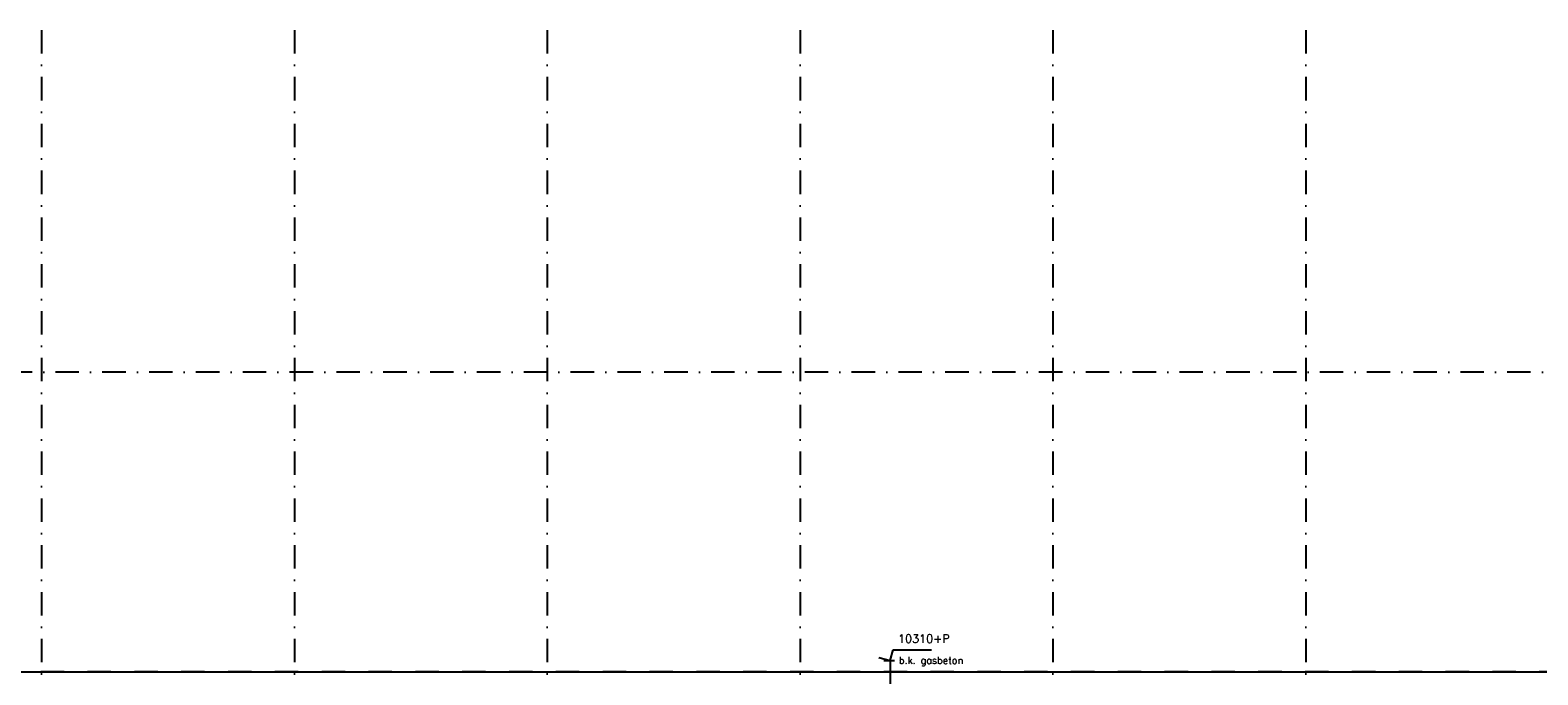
# Model space of a CAD drawing. Extents: x 0 to 317513, y 0 to 193913.
# Tile 30 of 69: x 194198 to 210298, y 103065 to 109951. Entities that reach past the tile are written whole.
import ezdxf

# ---------------------------------------------------------------- set-up
doc = ezdxf.new("R2010")
doc.units = 0
doc.header["$LTSCALE"] = 20
doc.header["$MEASUREMENT"] = 0
doc.linetypes.add('DASHDOT', pattern=[25, 12.5, -6.25, 0, -6.25])
doc.linetypes.add('DD1', pattern=[2.66667, 1.66667, -0.5, 0, -0.5])
doc.layers.get('0').update_dxf_attribs({"linetype": 'CONTINUOUS'})
for name, color, linetype in [('A--01A1_ACEER', 1, 'CONTINUOUS'), ('A--M01A1_MAATVOERING', 1, 'CONTINUOUS'), ('A--M01B1_HOOGTE_MAATV', 1, 'CONTINUOUS'), ('A--T01B2_HOOGTE_MAATV', 2, 'CONTINUOUS'), ('A--T01B3_HOOGTE_MAATV', 3, 'CONTINUOUS'), ('STRAMIEN', 8, 'DD1')]:
    doc.layers.add(name, color=color, linetype=linetype)
doc.styles.add('HOOGTEXT', font='ROMANS.shx', dxfattribs={"height": 2.5})

# ---------------------------------------------------------------- blocks, each defined once
blk = doc.blocks.new('HOOGTEP')
at = {"layer": 'A--M01A1_MAATVOERING'}
for p, q in [((-2.41, 0.65), (0, 0)), ((0, 0), (0.62, 2.33)), ((0.62, 2.33), (8.79, 2.33))]:
    blk.add_line(p, q, dxfattribs=at)
at = {"layer": 'A--M01B1_HOOGTE_MAATV'}
blk.add_line((-1.38, 0), (0.91, 0), dxfattribs=at)
at = {"layer": 'A--T01B2_HOOGTE_MAATV', "style": 'HOOGTEXT', "flags": 4}
blk.add_attdef('TEKST', (1.84, -0.67), '', height=1.5, dxfattribs=at)
at = {"layer": 'A--T01B3_HOOGTE_MAATV', "style": 'HOOGTEXT', "flags": 4}
blk.add_attdef('HOOGTE', (1.67, 3.82), '', height=1.75, dxfattribs=at)

msp = doc.modelspace()

# ---------------------------------------------------------------- linework, layer by layer
at = {"layer": 'A--01A1_ACEER'}
for p, q in [((203382.06, 103216.59), (203381.95, 102743.3)), ((188583.91, 103095.9), (220909.1, 103095.9))]:
    msp.add_line(p, q, dxfattribs=at)
at = {"layer": 'STRAMIEN', "linetype": 'DASHDOT'}
for p, q in [((194319.1, 109950.72), (194319.1, 90560.27)), ((197019.1, 109950.72), (197019.1, 90560.27)), ((199719.1, 109950.72), (199719.1, 90560.27)), ((202419.1, 109950.72), (202419.1, 90560.27)), ((205119.1, 109950.72), (205119.1, 90560.27)), ((207819.1, 109950.72), (207819.1, 90560.27)), ((232225.64, 106295.9), (153920.77, 106295.9)), ((224566.51, 103095.9), (154278.59, 103095.9))]:
    msp.add_line(p, q, dxfattribs=at)

# ---------------------------------------------------------------- block references
at = {"xscale": 50, "yscale": 50, "zscale": 50}
msp.add_blockref('HOOGTEP', (203382.06, 103216.59), dxfattribs=at).add_auto_attribs({'TEKST': 'b.k. gasbeton', 'HOOGTE': '10310+P'})

doc.saveas('drawing.dxf')
